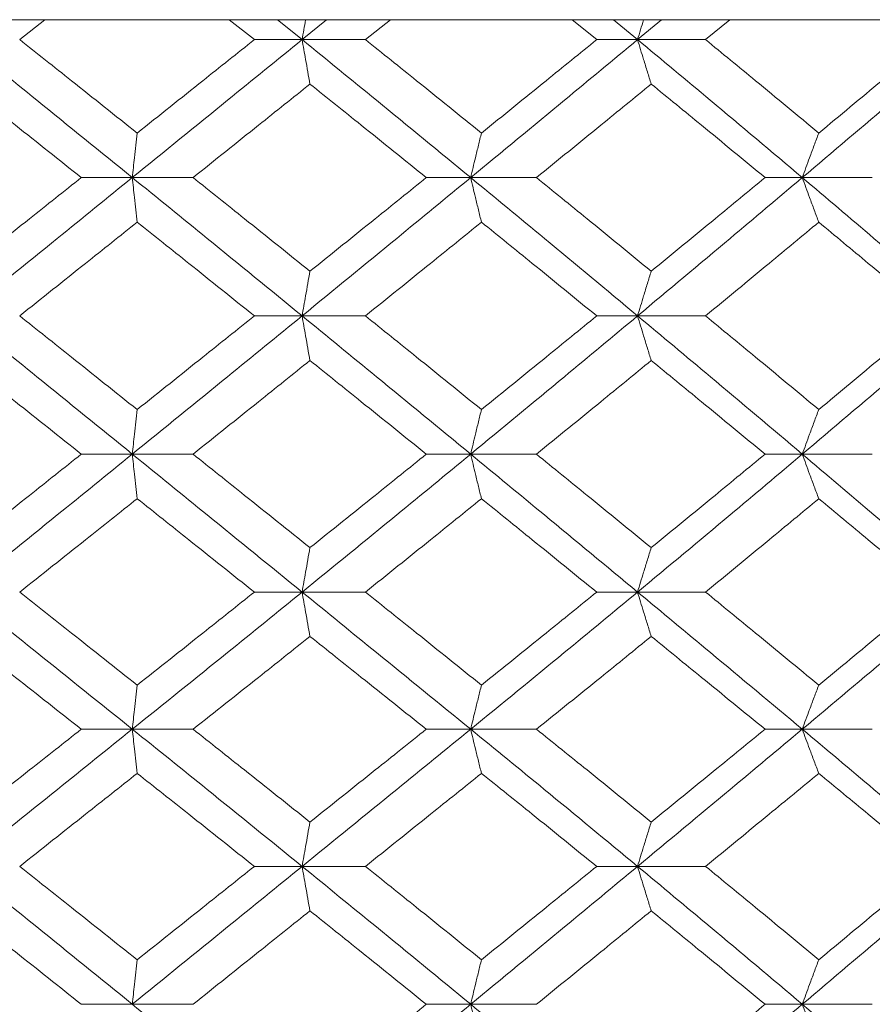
# Model space of a CAD drawing. Header units: inches. Extents: x -4.1 to 22.6, y -10.2 to 17.8.
# Tile 86 of 142: x 12.544 to 12.921, y -0.143 to 0.292. Entities that reach past the tile are written whole.
import ezdxf

# ---------------------------------------------------------------- set-up
doc = ezdxf.new("R2010")
doc.units = ezdxf.units.IN
doc.header["$MEASUREMENT"] = 0

msp = doc.modelspace()

# ---------------------------------------------------------------- linework, layer by layer
at = {"color": 7, "linetype": 'Continuous', "lineweight": 15}
for p, q in [((13.19724, 0.29188), (11.74002, 0.29188)), ((12.54407, 0.28306), (12.55521, 0.29188)), ((12.6478, 0.28306), (12.63671, 0.29188)), ((12.66891, 0.28306), (12.65802, 0.29188)), ((12.66891, 0.28306), (12.67976, 0.29188)), ((12.6969, 0.28306), (12.70791, 0.29188)), ((12.79912, 0.28306), (12.78822, 0.29188)), ((12.81719, 0.28306), (12.8065, 0.29188)), ((12.81719, 0.28306), (12.8278, 0.29188)), ((12.84724, 0.28306), (12.85799, 0.29188)), ((12.66891, 0.28306), (12.6478, 0.28306)), ((12.66891, 0.28306), (12.6969, 0.28306)), ((12.81719, 0.28306), (12.79912, 0.28306)), ((12.81719, 0.28306), (12.84724, 0.28306)), ((12.59385, 0.2221), (12.5713, 0.2221)), ((12.59385, 0.2221), (12.6207, 0.2221)), ((12.74343, 0.2221), (12.72381, 0.2221)), ((12.74343, 0.2221), (12.77249, 0.2221)), ((12.89, 0.2221), (12.87353, 0.2221)), ((12.89, 0.2221), (12.92095, 0.2221)), ((12.66891, 0.16098), (12.6478, 0.16098)), ((12.66891, 0.16098), (12.6969, 0.16098)), ((12.81719, 0.16098), (12.79912, 0.16098)), ((12.81719, 0.16098), (12.84724, 0.16098)), ((12.59385, 0.09986), (12.5713, 0.09986)), ((12.59385, 0.09986), (12.6207, 0.09986)), ((12.74343, 0.09986), (12.72381, 0.09986)), ((12.74343, 0.09986), (12.77249, 0.09986)), ((12.89, 0.09986), (12.87353, 0.09986)), ((12.89, 0.09986), (12.92095, 0.09986)), ((12.66891, 0.0389), (12.6478, 0.0389)), ((12.66891, 0.0389), (12.6969, 0.0389)), ((12.81719, 0.0389), (12.79912, 0.0389)), ((12.81719, 0.0389), (12.84724, 0.0389)), ((12.59385, -0.02172), (12.5713, -0.02172)), ((12.59385, -0.02172), (12.6207, -0.02172)), ((12.74343, -0.02172), (12.72381, -0.02172)), ((12.74343, -0.02172), (12.77249, -0.02172)), ((12.89, -0.02172), (12.87353, -0.02172)), ((12.89, -0.02172), (12.92095, -0.02172)), ((12.66891, -0.08234), (12.6478, -0.08234)), ((12.66891, -0.08234), (12.6969, -0.08234)), ((12.81719, -0.08234), (12.79912, -0.08234)), ((12.81719, -0.08234), (12.84724, -0.08234)), ((12.59385, -0.1433), (12.5713, -0.1433)), ((12.59385, -0.1433), (12.6207, -0.1433)), ((12.74343, -0.1433), (12.72381, -0.1433)), ((12.74343, -0.1433), (12.77249, -0.1433)), ((12.89, -0.1433), (12.87353, -0.1433)), ((12.89, -0.1433), (12.92095, -0.1433))]:
    msp.add_line(p, q, dxfattribs=at)
for points, knots in [([(12.67045, 0.29188), (12.67045, 0.29185), (12.66993, 0.28894), (12.66942, 0.28599), (12.66891, 0.28306)], [0, 0, 0, 0, 0.010766, 1, 1, 1, 1]), ([(12.81987, 0.29188), (12.81986, 0.29185), (12.81896, 0.28894), (12.81807, 0.28599), (12.81719, 0.28306)], [0, 0, 0, 0, 0.010766, 1, 1, 1, 1]), ([(12.59385, 0.2221), (12.57979, 0.2335), (12.55469, 0.25384), (12.52951, 0.27414), (12.51844, 0.28306)], [0, 0, 0, 0, 0.560458, 1, 1, 1, 1]), ([(12.59602, 0.24179), (12.58633, 0.2495), (12.56904, 0.26327), (12.5517, 0.27702), (12.54407, 0.28306)], [0, 0, 0, 0, 0.560339, 1, 1, 1, 1]), ([(12.59385, 0.2221), (12.60789, 0.2335), (12.63296, 0.25384), (12.65793, 0.27414), (12.66891, 0.28306)], [0, 0, 0, 0, 0.560458, 1, 1, 1, 1]), ([(12.59602, 0.24179), (12.6057, 0.2495), (12.62298, 0.26327), (12.64022, 0.27702), (12.6478, 0.28306)], [0, 0, 0, 0, 0.560339, 1, 1, 1, 1]), ([(12.67238, 0.26343), (12.67206, 0.26523), (12.67141, 0.26884), (12.67025, 0.27537), (12.66942, 0.28014), (12.66891, 0.28306)], [0, 0, 0, 0, 0.279168, 0.558336, 1, 1, 1, 1]), ([(12.74343, 0.2221), (12.72956, 0.2335), (12.70481, 0.25384), (12.67987, 0.27414), (12.66891, 0.28306)], [0, 0, 0, 0, 0.560458, 1, 1, 1, 1]), ([(12.74819, 0.24179), (12.73864, 0.2495), (12.72159, 0.26327), (12.70444, 0.27702), (12.6969, 0.28306)], [0, 0, 0, 0, 0.560339, 1, 1, 1, 1]), ([(12.74343, 0.2221), (12.75726, 0.2335), (12.78193, 0.25384), (12.80643, 0.27414), (12.81719, 0.28306)], [0, 0, 0, 0, 0.560458, 1, 1, 1, 1]), ([(12.74819, 0.24179), (12.75772, 0.2495), (12.77474, 0.26327), (12.79168, 0.27702), (12.79912, 0.28306)], [0, 0, 0, 0, 0.560339, 1, 1, 1, 1]), ([(12.82323, 0.26343), (12.82266, 0.26523), (12.82153, 0.26884), (12.81951, 0.27537), (12.81807, 0.28014), (12.81719, 0.28306)], [0, 0, 0, 0, 0.279168, 0.558336, 1, 1, 1, 1]), ([(12.89, 0.2221), (12.87647, 0.2335), (12.85235, 0.25384), (12.82792, 0.27414), (12.81719, 0.28306)], [0, 0, 0, 0, 0.560458, 1, 1, 1, 1]), ([(12.8973, 0.24179), (12.88798, 0.2495), (12.87137, 0.26327), (12.8546, 0.27702), (12.84724, 0.28306)], [0, 0, 0, 0, 0.560339, 1, 1, 1, 1]), ([(12.89, 0.2221), (12.90346, 0.2335), (12.92748, 0.25384), (12.95122, 0.27414), (12.96165, 0.28306)], [0, 0, 0, 0, 0.560458, 1, 1, 1, 1]), ([(12.8973, 0.24179), (12.90658, 0.2495), (12.92315, 0.26327), (12.93959, 0.27702), (12.94682, 0.28306)], [0, 0, 0, 0, 0.560339, 1, 1, 1, 1]), ([(12.5713, 0.2221), (12.5616, 0.22983), (12.54429, 0.24361), (12.52693, 0.25737), (12.5193, 0.26343)], [0, 0, 0, 0, 0.560274, 1, 1, 1, 1]), ([(12.6207, 0.2221), (12.63036, 0.22983), (12.64761, 0.24361), (12.66482, 0.25737), (12.67238, 0.26343)], [0, 0, 0, 0, 0.560274, 1, 1, 1, 1]), ([(12.72381, 0.2221), (12.71423, 0.22983), (12.69713, 0.24361), (12.67994, 0.25737), (12.67238, 0.26343)], [0, 0, 0, 0, 0.560274, 1, 1, 1, 1]), ([(12.77249, 0.2221), (12.78199, 0.22983), (12.79895, 0.24361), (12.81581, 0.25737), (12.82323, 0.26343)], [0, 0, 0, 0, 0.560274, 1, 1, 1, 1]), ([(12.87353, 0.2221), (12.86417, 0.22983), (12.84747, 0.24361), (12.83063, 0.25737), (12.82323, 0.26343)], [0, 0, 0, 0, 0.5602736, 1, 1, 1, 1]), ([(12.59602, 0.24179), (12.59581, 0.23999), (12.59541, 0.23637), (12.59468, 0.22983), (12.59417, 0.22504), (12.59385, 0.2221)], [0, 0, 0, 0, 0.27887, 0.557739, 1, 1, 1, 1]), ([(12.74819, 0.24179), (12.74774, 0.23999), (12.74685, 0.23637), (12.74526, 0.22983), (12.74413, 0.22504), (12.74343, 0.2221)], [0, 0, 0, 0, 0.27887, 0.557739, 1, 1, 1, 1]), ([(12.8973, 0.24179), (12.89661, 0.23999), (12.89524, 0.23637), (12.89281, 0.22983), (12.89107, 0.22504), (12.89, 0.2221)], [0, 0, 0, 0, 0.27887, 0.557739, 1, 1, 1, 1]), ([(12.51844, 0.16098), (12.53253, 0.1724), (12.5577, 0.19278), (12.5828, 0.21315), (12.59385, 0.2221)], [0, 0, 0, 0, 0.560155, 1, 1, 1, 1]), ([(12.5193, 0.1807), (12.52902, 0.18844), (12.54636, 0.20224), (12.56368, 0.21604), (12.5713, 0.2221)], [0, 0, 0, 0, 0.560136, 1, 1, 1, 1]), ([(12.59602, 0.2024), (12.59581, 0.20421), (12.59541, 0.20782), (12.59468, 0.21437), (12.59417, 0.21916), (12.59385, 0.2221)], [0, 0, 0, 0, 0.278775, 0.557551, 1, 1, 1, 1]), ([(12.66891, 0.16098), (12.65493, 0.1724), (12.62997, 0.19278), (12.60488, 0.21315), (12.59385, 0.2221)], [0, 0, 0, 0, 0.560155, 1, 1, 1, 1]), ([(12.67238, 0.1807), (12.66275, 0.18844), (12.64555, 0.20224), (12.62829, 0.21604), (12.6207, 0.2221)], [0, 0, 0, 0, 0.560136, 1, 1, 1, 1]), ([(12.66891, 0.16098), (12.68287, 0.1724), (12.70778, 0.19278), (12.73254, 0.21315), (12.74343, 0.2221)], [0, 0, 0, 0, 0.560155, 1, 1, 1, 1]), ([(12.67238, 0.1807), (12.682, 0.18844), (12.69918, 0.20224), (12.71629, 0.21604), (12.72381, 0.2221)], [0, 0, 0, 0, 0.560136, 1, 1, 1, 1]), ([(12.74819, 0.2024), (12.74774, 0.20421), (12.74685, 0.20782), (12.74526, 0.21437), (12.74413, 0.21916), (12.74343, 0.2221)], [0, 0, 0, 0, 0.278775, 0.557551, 1, 1, 1, 1]), ([(12.81719, 0.16098), (12.80348, 0.1724), (12.779, 0.19278), (12.75429, 0.21315), (12.74343, 0.2221)], [0, 0, 0, 0, 0.560155, 1, 1, 1, 1]), ([(12.82323, 0.1807), (12.81378, 0.18844), (12.79692, 0.20224), (12.77995, 0.21604), (12.77249, 0.2221)], [0, 0, 0, 0, 0.560136, 1, 1, 1, 1]), ([(12.81719, 0.16098), (12.83085, 0.1724), (12.85524, 0.19278), (12.87938, 0.21315), (12.89, 0.2221)], [0, 0, 0, 0, 0.560155, 1, 1, 1, 1]), ([(12.82323, 0.1807), (12.83265, 0.18844), (12.84947, 0.20224), (12.86618, 0.21604), (12.87353, 0.2221)], [0, 0, 0, 0, 0.5601361, 1, 1, 1, 1]), ([(12.8973, 0.2024), (12.89661, 0.20421), (12.89525, 0.20782), (12.89281, 0.21437), (12.89107, 0.21916), (12.89, 0.2221)], [0, 0, 0, 0, 0.278775, 0.557551, 1, 1, 1, 1]), ([(12.96165, 0.16098), (12.94836, 0.1724), (12.92463, 0.19278), (12.90058, 0.21315), (12.89, 0.2221)], [0, 0, 0, 0, 0.560155, 1, 1, 1, 1]), ([(12.54407, 0.16098), (12.55378, 0.16871), (12.57111, 0.18252), (12.58841, 0.19633), (12.59602, 0.2024)], [0, 0, 0, 0, 0.560071, 1, 1, 1, 1]), ([(12.6478, 0.16098), (12.63815, 0.16871), (12.62091, 0.18252), (12.60362, 0.19633), (12.59602, 0.2024)], [0, 0, 0, 0, 0.560071, 1, 1, 1, 1]), ([(12.6969, 0.16098), (12.7065, 0.16871), (12.72363, 0.18252), (12.74069, 0.19633), (12.74819, 0.2024)], [0, 0, 0, 0, 0.560071, 1, 1, 1, 1]), ([(12.79912, 0.16098), (12.78964, 0.16871), (12.77271, 0.18252), (12.75568, 0.19633), (12.74819, 0.2024)], [0, 0, 0, 0, 0.5600706, 1, 1, 1, 1]), ([(12.84724, 0.16098), (12.85661, 0.16871), (12.87336, 0.18252), (12.88998, 0.19633), (12.8973, 0.2024)], [0, 0, 0, 0, 0.560071, 1, 1, 1, 1]), ([(12.94682, 0.16098), (12.93761, 0.16871), (12.92118, 0.18252), (12.90459, 0.19633), (12.8973, 0.2024)], [0, 0, 0, 0, 0.5600706, 1, 1, 1, 1]), ([(12.67238, 0.1807), (12.67206, 0.1789), (12.67141, 0.17528), (12.67025, 0.16872), (12.66942, 0.16392), (12.66891, 0.16098)], [0, 0, 0, 0, 0.278676, 0.5573521, 1, 1, 1, 1]), ([(12.82323, 0.1807), (12.82266, 0.1789), (12.82153, 0.17528), (12.81952, 0.16872), (12.81808, 0.16392), (12.81719, 0.16098)], [0, 0, 0, 0, 0.278676, 0.557352, 1, 1, 1, 1]), ([(12.59385, 0.09986), (12.57979, 0.11126), (12.55468, 0.13163), (12.52952, 0.15201), (12.51844, 0.16098)], [0, 0, 0, 0, 0.559853, 1, 1, 1, 1]), ([(12.59602, 0.11956), (12.58633, 0.12729), (12.56903, 0.1411), (12.5517, 0.1549), (12.54407, 0.16098)], [0, 0, 0, 0, 0.559933, 1, 1, 1, 1]), ([(12.59385, 0.09986), (12.60789, 0.11126), (12.63297, 0.13163), (12.65793, 0.15201), (12.66891, 0.16098)], [0, 0, 0, 0, 0.559853, 1, 1, 1, 1]), ([(12.59602, 0.11956), (12.6057, 0.12729), (12.62298, 0.1411), (12.64022, 0.1549), (12.6478, 0.16098)], [0, 0, 0, 0, 0.559933, 1, 1, 1, 1]), ([(12.67238, 0.14126), (12.67206, 0.14307), (12.67141, 0.14668), (12.67025, 0.15324), (12.66942, 0.15804), (12.66891, 0.16098)], [0, 0, 0, 0, 0.278676, 0.557352, 1, 1, 1, 1]), ([(12.74343, 0.09986), (12.72956, 0.11126), (12.7048, 0.13163), (12.67988, 0.15201), (12.66891, 0.16098)], [0, 0, 0, 0, 0.559853, 1, 1, 1, 1]), ([(12.74819, 0.11956), (12.73864, 0.12729), (12.72158, 0.1411), (12.70445, 0.1549), (12.6969, 0.16098)], [0, 0, 0, 0, 0.559933, 1, 1, 1, 1]), ([(12.74343, 0.09986), (12.75725, 0.11126), (12.78195, 0.13163), (12.80642, 0.15201), (12.81719, 0.16098)], [0, 0, 0, 0, 0.559853, 1, 1, 1, 1]), ([(12.74819, 0.11956), (12.75772, 0.12729), (12.77475, 0.1411), (12.79167, 0.1549), (12.79912, 0.16098)], [0, 0, 0, 0, 0.559933, 1, 1, 1, 1]), ([(12.82323, 0.14126), (12.82266, 0.14307), (12.82153, 0.14668), (12.81952, 0.15324), (12.81808, 0.15804), (12.81719, 0.16098)], [0, 0, 0, 0, 0.278676, 0.557352, 1, 1, 1, 1]), ([(12.89, 0.09986), (12.87648, 0.11126), (12.85233, 0.13163), (12.82793, 0.15201), (12.81719, 0.16098)], [0, 0, 0, 0, 0.559853, 1, 1, 1, 1]), ([(12.8973, 0.11956), (12.88799, 0.12729), (12.87136, 0.1411), (12.85461, 0.1549), (12.84724, 0.16098)], [0, 0, 0, 0, 0.559933, 1, 1, 1, 1]), ([(12.89, 0.09986), (12.90346, 0.11126), (12.9275, 0.13163), (12.95121, 0.15201), (12.96165, 0.16098)], [0, 0, 0, 0, 0.559853, 1, 1, 1, 1]), ([(12.8973, 0.11956), (12.90658, 0.12729), (12.92316, 0.1411), (12.93959, 0.1549), (12.94682, 0.16098)], [0, 0, 0, 0, 0.559933, 1, 1, 1, 1]), ([(12.5713, 0.09986), (12.5616, 0.10758), (12.54428, 0.12138), (12.52694, 0.13518), (12.5193, 0.14126)], [0, 0, 0, 0, 0.559868, 1, 1, 1, 1]), ([(12.6207, 0.09986), (12.63036, 0.10758), (12.64762, 0.12138), (12.66481, 0.13518), (12.67238, 0.14126)], [0, 0, 0, 0, 0.5598675, 1, 1, 1, 1]), ([(12.72381, 0.09986), (12.71423, 0.10758), (12.69712, 0.12138), (12.67994, 0.13518), (12.67238, 0.14126)], [0, 0, 0, 0, 0.559868, 1, 1, 1, 1]), ([(12.77249, 0.09986), (12.78199, 0.10758), (12.79895, 0.12138), (12.81581, 0.13518), (12.82323, 0.14126)], [0, 0, 0, 0, 0.5598675, 1, 1, 1, 1]), ([(12.87353, 0.09986), (12.86417, 0.10758), (12.84746, 0.12138), (12.83063, 0.13518), (12.82323, 0.14126)], [0, 0, 0, 0, 0.559868, 1, 1, 1, 1]), ([(12.59602, 0.11956), (12.59581, 0.11775), (12.59541, 0.11414), (12.59468, 0.10759), (12.59417, 0.1028), (12.59385, 0.09986)], [0, 0, 0, 0, 0.278775, 0.557551, 1, 1, 1, 1]), ([(12.74819, 0.11956), (12.74774, 0.11775), (12.74685, 0.11414), (12.74526, 0.10759), (12.74413, 0.1028), (12.74343, 0.09986)], [0, 0, 0, 0, 0.278775, 0.557551, 1, 1, 1, 1]), ([(12.8973, 0.11956), (12.89661, 0.11775), (12.89525, 0.11414), (12.89281, 0.10759), (12.89107, 0.1028), (12.89, 0.09986)], [0, 0, 0, 0, 0.278775, 0.557551, 1, 1, 1, 1]), ([(12.51844, 0.0389), (12.53253, 0.05026), (12.55771, 0.07056), (12.5828, 0.0909), (12.59385, 0.09986)], [0, 0, 0, 0, 0.55955, 1, 1, 1, 1]), ([(12.5193, 0.05853), (12.52902, 0.06624), (12.54637, 0.08001), (12.56368, 0.09379), (12.5713, 0.09986)], [0, 0, 0, 0, 0.55973, 1, 1, 1, 1]), ([(12.59602, 0.08017), (12.59581, 0.08198), (12.59541, 0.08559), (12.59468, 0.09213), (12.59417, 0.09692), (12.59385, 0.09986)], [0, 0, 0, 0, 0.27887, 0.557739, 1, 1, 1, 1]), ([(12.66891, 0.0389), (12.65493, 0.05026), (12.62995, 0.07056), (12.60489, 0.0909), (12.59385, 0.09986)], [0, 0, 0, 0, 0.55955, 1, 1, 1, 1]), ([(12.67238, 0.05853), (12.66275, 0.06624), (12.64554, 0.08001), (12.62829, 0.09379), (12.6207, 0.09986)], [0, 0, 0, 0, 0.55973, 1, 1, 1, 1]), ([(12.66891, 0.0389), (12.68286, 0.05026), (12.7078, 0.07056), (12.73253, 0.0909), (12.74343, 0.09986)], [0, 0, 0, 0, 0.5595503, 1, 1, 1, 1]), ([(12.67238, 0.05853), (12.682, 0.06624), (12.69919, 0.08001), (12.71628, 0.09379), (12.72381, 0.09986)], [0, 0, 0, 0, 0.55973, 1, 1, 1, 1]), ([(12.74819, 0.08017), (12.74774, 0.08198), (12.74685, 0.08559), (12.74526, 0.09213), (12.74413, 0.09692), (12.74343, 0.09986)], [0, 0, 0, 0, 0.27887, 0.557739, 1, 1, 1, 1]), ([(12.81719, 0.0389), (12.80348, 0.05026), (12.77898, 0.07056), (12.7543, 0.0909), (12.74343, 0.09986)], [0, 0, 0, 0, 0.55955, 1, 1, 1, 1]), ([(12.82323, 0.05853), (12.81379, 0.06624), (12.79692, 0.08001), (12.77995, 0.09379), (12.77249, 0.09986)], [0, 0, 0, 0, 0.55973, 1, 1, 1, 1]), ([(12.81719, 0.0389), (12.83085, 0.05026), (12.85526, 0.07056), (12.87938, 0.0909), (12.89, 0.09986)], [0, 0, 0, 0, 0.55955, 1, 1, 1, 1]), ([(12.82323, 0.05853), (12.83265, 0.06624), (12.84948, 0.08001), (12.86617, 0.09379), (12.87353, 0.09986)], [0, 0, 0, 0, 0.55973, 1, 1, 1, 1]), ([(12.8973, 0.08017), (12.89661, 0.08198), (12.89524, 0.08559), (12.89281, 0.09213), (12.89107, 0.09692), (12.89, 0.09986)], [0, 0, 0, 0, 0.27887, 0.557739, 1, 1, 1, 1]), ([(12.96165, 0.0389), (12.94836, 0.05026), (12.92461, 0.07056), (12.90058, 0.0909), (12.89, 0.09986)], [0, 0, 0, 0, 0.55955, 1, 1, 1, 1]), ([(12.54407, 0.0389), (12.55378, 0.0466), (12.57111, 0.06034), (12.5884, 0.07411), (12.59602, 0.08017)], [0, 0, 0, 0, 0.559665, 1, 1, 1, 1]), ([(12.6478, 0.0389), (12.63815, 0.0466), (12.62091, 0.06034), (12.60363, 0.07411), (12.59602, 0.08017)], [0, 0, 0, 0, 0.559665, 1, 1, 1, 1]), ([(12.6969, 0.0389), (12.7065, 0.0466), (12.72364, 0.06034), (12.74068, 0.07411), (12.74819, 0.08017)], [0, 0, 0, 0, 0.559665, 1, 1, 1, 1]), ([(12.79912, 0.0389), (12.78964, 0.0466), (12.7727, 0.06034), (12.75568, 0.07411), (12.74819, 0.08017)], [0, 0, 0, 0, 0.559665, 1, 1, 1, 1]), ([(12.84724, 0.0389), (12.85661, 0.0466), (12.87337, 0.06034), (12.88998, 0.07411), (12.8973, 0.08017)], [0, 0, 0, 0, 0.559665, 1, 1, 1, 1]), ([(12.94682, 0.0389), (12.93762, 0.0466), (12.92117, 0.06034), (12.9046, 0.07411), (12.8973, 0.08017)], [0, 0, 0, 0, 0.559665, 1, 1, 1, 1]), ([(12.67238, 0.05853), (12.67206, 0.05673), (12.67141, 0.05312), (12.67025, 0.0466), (12.66942, 0.04182), (12.66891, 0.0389)], [0, 0, 0, 0, 0.279168, 0.558336, 1, 1, 1, 1]), ([(12.82323, 0.05853), (12.82266, 0.05673), (12.82153, 0.05312), (12.81951, 0.0466), (12.81807, 0.04182), (12.81719, 0.0389)], [0, 0, 0, 0, 0.279168, 0.558336, 1, 1, 1, 1]), ([(12.59385, -0.02172), (12.57979, -0.01044), (12.55466, 0.00974), (12.52952, 0.02998), (12.51844, 0.0389)], [0, 0, 0, 0, 0.559248, 1, 1, 1, 1]), ([(12.59602, -0.00221), (12.58633, 0.00545), (12.56902, 0.01914), (12.5517, 0.03286), (12.54407, 0.0389)], [0, 0, 0, 0, 0.559527, 1, 1, 1, 1]), ([(12.59385, -0.02172), (12.60789, -0.01044), (12.63299, 0.00974), (12.65792, 0.02998), (12.66891, 0.0389)], [0, 0, 0, 0, 0.559248, 1, 1, 1, 1]), ([(12.59602, -0.00221), (12.6057, 0.00545), (12.62299, 0.01914), (12.64022, 0.03286), (12.6478, 0.0389)], [0, 0, 0, 0, 0.559527, 1, 1, 1, 1]), ([(12.67238, 0.0193), (12.67206, 0.0211), (12.67141, 0.0247), (12.67025, 0.03122), (12.66942, 0.03598), (12.66891, 0.0389)], [0, 0, 0, 0, 0.279356, 0.558712, 1, 1, 1, 1]), ([(12.74343, -0.02172), (12.72957, -0.01044), (12.70478, 0.00974), (12.67989, 0.02998), (12.66891, 0.0389)], [0, 0, 0, 0, 0.559248, 1, 1, 1, 1]), ([(12.74819, -0.00221), (12.73864, 0.00545), (12.72157, 0.01914), (12.70445, 0.03286), (12.6969, 0.0389)], [0, 0, 0, 0, 0.559527, 1, 1, 1, 1]), ([(12.74343, -0.02172), (12.75725, -0.01044), (12.78196, 0.00974), (12.80641, 0.02998), (12.81719, 0.0389)], [0, 0, 0, 0, 0.559248, 1, 1, 1, 1]), ([(12.74819, -0.00221), (12.75772, 0.00545), (12.77475, 0.01914), (12.79167, 0.03286), (12.79912, 0.0389)], [0, 0, 0, 0, 0.559527, 1, 1, 1, 1]), ([(12.82323, 0.0193), (12.82266, 0.0211), (12.82153, 0.0247), (12.81951, 0.03122), (12.81807, 0.03598), (12.81719, 0.0389)], [0, 0, 0, 0, 0.279356, 0.558712, 1, 1, 1, 1]), ([(12.89, -0.02172), (12.87648, -0.01044), (12.85232, 0.00974), (12.82794, 0.02998), (12.81719, 0.0389)], [0, 0, 0, 0, 0.559248, 1, 1, 1, 1]), ([(12.8973, -0.00221), (12.88799, 0.00545), (12.87135, 0.01914), (12.85461, 0.03286), (12.84724, 0.0389)], [0, 0, 0, 0, 0.559527, 1, 1, 1, 1]), ([(12.89, -0.02172), (12.90345, -0.01044), (12.92751, 0.00974), (12.95121, 0.02998), (12.96165, 0.0389)], [0, 0, 0, 0, 0.559248, 1, 1, 1, 1]), ([(12.8973, -0.00221), (12.90658, 0.00545), (12.92316, 0.01914), (12.93959, 0.03286), (12.94682, 0.0389)], [0, 0, 0, 0, 0.559527, 1, 1, 1, 1]), ([(12.5713, -0.02172), (12.56161, -0.01408), (12.54427, -0.00042), (12.52694, 0.01327), (12.5193, 0.0193)], [0, 0, 0, 0, 0.559462, 1, 1, 1, 1]), ([(12.6207, -0.02172), (12.63036, -0.01408), (12.64763, -0.00042), (12.66481, 0.01327), (12.67238, 0.0193)], [0, 0, 0, 0, 0.559462, 1, 1, 1, 1]), ([(12.72381, -0.02172), (12.71423, -0.01408), (12.69711, -0.00042), (12.67995, 0.01327), (12.67238, 0.0193)], [0, 0, 0, 0, 0.559462, 1, 1, 1, 1]), ([(12.77249, -0.02172), (12.78198, -0.01408), (12.79896, -0.00042), (12.81581, 0.01327), (12.82323, 0.0193)], [0, 0, 0, 0, 0.559462, 1, 1, 1, 1]), ([(12.87353, -0.02172), (12.86417, -0.01408), (12.84745, -0.00042), (12.83064, 0.01327), (12.82323, 0.0193)], [0, 0, 0, 0, 0.559462, 1, 1, 1, 1]), ([(12.59602, -0.00221), (12.59581, -0.00401), (12.59541, -0.0076), (12.59468, -0.01409), (12.59416, -0.01882), (12.59385, -0.02172)], [0, 0, 0, 0, 0.279852, 0.559705, 1, 1, 1, 1]), ([(12.74819, -0.00221), (12.74774, -0.00401), (12.74685, -0.0076), (12.74526, -0.01409), (12.74412, -0.01882), (12.74343, -0.02172)], [0, 0, 0, 0, 0.279852, 0.559705, 1, 1, 1, 1]), ([(12.8973, -0.00221), (12.89661, -0.00401), (12.89524, -0.0076), (12.8928, -0.01409), (12.89106, -0.01882), (12.89, -0.02172)], [0, 0, 0, 0, 0.2798524, 0.5597049, 1, 1, 1, 1]), ([(12.51844, -0.08234), (12.53254, -0.07099), (12.55768, -0.05075), (12.58281, -0.03058), (12.59385, -0.02172)], [0, 0, 0, 0, 0.560759, 1, 1, 1, 1]), ([(12.5193, -0.06274), (12.52902, -0.05507), (12.54635, -0.04138), (12.56369, -0.02772), (12.5713, -0.02172)], [0, 0, 0, 0, 0.5605414, 1, 1, 1, 1]), ([(12.59602, -0.04123), (12.59581, -0.03943), (12.59541, -0.03583), (12.59468, -0.02935), (12.59416, -0.02461), (12.59385, -0.02172)], [0, 0, 0, 0, 0.279852, 0.559705, 1, 1, 1, 1]), ([(12.66891, -0.08234), (12.65493, -0.07099), (12.62998, -0.05075), (12.60488, -0.03058), (12.59385, -0.02172)], [0, 0, 0, 0, 0.560759, 1, 1, 1, 1]), ([(12.67238, -0.06274), (12.66275, -0.05507), (12.64556, -0.04138), (12.62829, -0.02772), (12.6207, -0.02172)], [0, 0, 0, 0, 0.560541, 1, 1, 1, 1]), ([(12.66891, -0.08234), (12.68287, -0.07099), (12.70776, -0.05075), (12.73254, -0.03058), (12.74343, -0.02172)], [0, 0, 0, 0, 0.5607593, 1, 1, 1, 1]), ([(12.67238, -0.06274), (12.68201, -0.05507), (12.69917, -0.04138), (12.71629, -0.02772), (12.72381, -0.02172)], [0, 0, 0, 0, 0.5605414, 1, 1, 1, 1]), ([(12.74819, -0.04123), (12.74774, -0.03943), (12.74685, -0.03583), (12.74526, -0.02935), (12.74412, -0.02461), (12.74343, -0.02172)], [0, 0, 0, 0, 0.279852, 0.559705, 1, 1, 1, 1]), ([(12.81719, -0.08234), (12.80347, -0.07099), (12.77901, -0.05075), (12.75429, -0.03058), (12.74343, -0.02172)], [0, 0, 0, 0, 0.5607593, 1, 1, 1, 1]), ([(12.82323, -0.06274), (12.81378, -0.05507), (12.79693, -0.04138), (12.77995, -0.02772), (12.77249, -0.02172)], [0, 0, 0, 0, 0.560541, 1, 1, 1, 1]), ([(12.81719, -0.08234), (12.83086, -0.07099), (12.85523, -0.05075), (12.87939, -0.03058), (12.89, -0.02172)], [0, 0, 0, 0, 0.560759, 1, 1, 1, 1]), ([(12.82323, -0.06274), (12.83265, -0.05507), (12.84946, -0.04138), (12.86618, -0.02772), (12.87353, -0.02172)], [0, 0, 0, 0, 0.560541, 1, 1, 1, 1]), ([(12.8973, -0.04123), (12.89661, -0.03943), (12.89524, -0.03583), (12.8928, -0.02935), (12.89106, -0.02461), (12.89, -0.02172)], [0, 0, 0, 0, 0.279852, 0.559705, 1, 1, 1, 1]), ([(12.96165, -0.08234), (12.94835, -0.07099), (12.92464, -0.05075), (12.90057, -0.03058), (12.89, -0.02172)], [0, 0, 0, 0, 0.560759, 1, 1, 1, 1]), ([(12.54407, -0.08234), (12.55378, -0.07465), (12.5711, -0.06093), (12.58841, -0.04724), (12.59602, -0.04123)], [0, 0, 0, 0, 0.560476, 1, 1, 1, 1]), ([(12.6478, -0.08234), (12.63815, -0.07465), (12.62092, -0.06093), (12.60362, -0.04724), (12.59602, -0.04123)], [0, 0, 0, 0, 0.560476, 1, 1, 1, 1]), ([(12.6969, -0.08234), (12.7065, -0.07465), (12.72362, -0.06093), (12.74069, -0.04724), (12.74819, -0.04123)], [0, 0, 0, 0, 0.560476, 1, 1, 1, 1]), ([(12.79912, -0.08234), (12.78964, -0.07465), (12.77272, -0.06093), (12.75568, -0.04724), (12.74819, -0.04123)], [0, 0, 0, 0, 0.5604762, 1, 1, 1, 1]), ([(12.84724, -0.08234), (12.85662, -0.07465), (12.87336, -0.06093), (12.88999, -0.04724), (12.8973, -0.04123)], [0, 0, 0, 0, 0.560476, 1, 1, 1, 1]), ([(12.94682, -0.08234), (12.93761, -0.07465), (12.92118, -0.06093), (12.90459, -0.04724), (12.8973, -0.04123)], [0, 0, 0, 0, 0.560476, 1, 1, 1, 1]), ([(12.67238, -0.06274), (12.67206, -0.06454), (12.67141, -0.06814), (12.67025, -0.07466), (12.66942, -0.07942), (12.66891, -0.08234)], [0, 0, 0, 0, 0.279356, 0.558712, 1, 1, 1, 1]), ([(12.82323, -0.06274), (12.82266, -0.06454), (12.82153, -0.06814), (12.81951, -0.07466), (12.81807, -0.07942), (12.81719, -0.08234)], [0, 0, 0, 0, 0.279356, 0.5587121, 1, 1, 1, 1]), ([(12.59385, -0.1433), (12.57979, -0.1319), (12.55469, -0.11156), (12.52951, -0.09126), (12.51844, -0.08234)], [0, 0, 0, 0, 0.560458, 1, 1, 1, 1]), ([(12.59602, -0.12361), (12.58633, -0.1159), (12.56904, -0.10213), (12.5517, -0.08838), (12.54407, -0.08234)], [0, 0, 0, 0, 0.560339, 1, 1, 1, 1]), ([(12.59385, -0.1433), (12.60789, -0.1319), (12.63296, -0.11156), (12.65793, -0.09126), (12.66891, -0.08234)], [0, 0, 0, 0, 0.560458, 1, 1, 1, 1]), ([(12.59602, -0.12361), (12.6057, -0.1159), (12.62298, -0.10213), (12.64022, -0.08838), (12.6478, -0.08234)], [0, 0, 0, 0, 0.560339, 1, 1, 1, 1]), ([(12.67238, -0.10197), (12.67206, -0.10017), (12.67141, -0.09656), (12.67025, -0.09003), (12.66942, -0.08526), (12.66891, -0.08234)], [0, 0, 0, 0, 0.279168, 0.558336, 1, 1, 1, 1]), ([(12.74343, -0.1433), (12.72956, -0.1319), (12.70481, -0.11156), (12.67987, -0.09126), (12.66891, -0.08234)], [0, 0, 0, 0, 0.560458, 1, 1, 1, 1]), ([(12.74819, -0.12361), (12.73864, -0.1159), (12.72159, -0.10213), (12.70444, -0.08838), (12.6969, -0.08234)], [0, 0, 0, 0, 0.560339, 1, 1, 1, 1]), ([(12.74343, -0.1433), (12.75726, -0.1319), (12.78193, -0.11156), (12.80643, -0.09126), (12.81719, -0.08234)], [0, 0, 0, 0, 0.560458, 1, 1, 1, 1]), ([(12.74819, -0.12361), (12.75772, -0.1159), (12.77474, -0.10213), (12.79168, -0.08838), (12.79912, -0.08234)], [0, 0, 0, 0, 0.560339, 1, 1, 1, 1]), ([(12.82323, -0.10197), (12.82266, -0.10017), (12.82153, -0.09656), (12.81951, -0.09003), (12.81807, -0.08526), (12.81719, -0.08234)], [0, 0, 0, 0, 0.279168, 0.558336, 1, 1, 1, 1]), ([(12.89, -0.1433), (12.87647, -0.1319), (12.85235, -0.11156), (12.82792, -0.09126), (12.81719, -0.08234)], [0, 0, 0, 0, 0.560458, 1, 1, 1, 1]), ([(12.8973, -0.12361), (12.88798, -0.1159), (12.87137, -0.10213), (12.8546, -0.08838), (12.84724, -0.08234)], [0, 0, 0, 0, 0.560339, 1, 1, 1, 1]), ([(12.89, -0.1433), (12.90346, -0.1319), (12.92748, -0.11156), (12.95122, -0.09126), (12.96165, -0.08234)], [0, 0, 0, 0, 0.560458, 1, 1, 1, 1]), ([(12.8973, -0.12361), (12.90658, -0.1159), (12.92315, -0.10213), (12.93959, -0.08838), (12.94682, -0.08234)], [0, 0, 0, 0, 0.560339, 1, 1, 1, 1]), ([(12.5713, -0.1433), (12.5616, -0.13557), (12.54429, -0.12179), (12.52693, -0.10803), (12.5193, -0.10197)], [0, 0, 0, 0, 0.560274, 1, 1, 1, 1]), ([(12.6207, -0.1433), (12.63036, -0.13557), (12.64761, -0.12179), (12.66482, -0.10803), (12.67238, -0.10197)], [0, 0, 0, 0, 0.560274, 1, 1, 1, 1]), ([(12.72381, -0.1433), (12.71423, -0.13557), (12.69713, -0.12179), (12.67994, -0.10803), (12.67238, -0.10197)], [0, 0, 0, 0, 0.560274, 1, 1, 1, 1]), ([(12.77249, -0.1433), (12.78199, -0.13557), (12.79895, -0.12179), (12.81581, -0.10803), (12.82323, -0.10197)], [0, 0, 0, 0, 0.560274, 1, 1, 1, 1]), ([(12.87353, -0.1433), (12.86417, -0.13557), (12.84747, -0.12179), (12.83063, -0.10803), (12.82323, -0.10197)], [0, 0, 0, 0, 0.560274, 1, 1, 1, 1]), ([(12.59602, -0.12361), (12.59581, -0.12541), (12.59541, -0.12903), (12.59468, -0.13557), (12.59417, -0.14036), (12.59385, -0.1433)], [0, 0, 0, 0, 0.27887, 0.557739, 1, 1, 1, 1]), ([(12.74819, -0.12361), (12.74774, -0.12541), (12.74685, -0.12903), (12.74526, -0.13557), (12.74413, -0.14036), (12.74343, -0.1433)], [0, 0, 0, 0, 0.27887, 0.557739, 1, 1, 1, 1]), ([(12.8973, -0.12361), (12.89661, -0.12541), (12.89524, -0.12903), (12.89281, -0.13557), (12.89107, -0.14036), (12.89, -0.1433)], [0, 0, 0, 0, 0.27887, 0.557739, 1, 1, 1, 1]), ([(12.66891, -0.20442), (12.65493, -0.193), (12.62997, -0.17262), (12.60488, -0.15225), (12.59385, -0.1433)], [0, 0, 0, 0, 0.560155, 1, 1, 1, 1]), ([(12.66891, -0.20442), (12.68287, -0.193), (12.70778, -0.17262), (12.73254, -0.15225), (12.74343, -0.1433)], [0, 0, 0, 0, 0.560155, 1, 1, 1, 1]), ([(12.67238, -0.1847), (12.682, -0.17696), (12.69918, -0.16316), (12.71629, -0.14936), (12.72381, -0.1433)], [0, 0, 0, 0, 0.560136, 1, 1, 1, 1]), ([(12.74819, -0.163), (12.74774, -0.16119), (12.74685, -0.15758), (12.74526, -0.15103), (12.74413, -0.14624), (12.74343, -0.1433)], [0, 0, 0, 0, 0.2787754, 0.5575509, 1, 1, 1, 1]), ([(12.81719, -0.20442), (12.80348, -0.193), (12.779, -0.17262), (12.75429, -0.15225), (12.74343, -0.1433)], [0, 0, 0, 0, 0.560155, 1, 1, 1, 1]), ([(12.81719, -0.20442), (12.83085, -0.193), (12.85524, -0.17262), (12.87938, -0.15225), (12.89, -0.1433)], [0, 0, 0, 0, 0.560155, 1, 1, 1, 1]), ([(12.82323, -0.1847), (12.83265, -0.17696), (12.84947, -0.16316), (12.86618, -0.14936), (12.87353, -0.1433)], [0, 0, 0, 0, 0.560136, 1, 1, 1, 1]), ([(12.8973, -0.163), (12.89661, -0.16119), (12.89525, -0.15758), (12.89281, -0.15103), (12.89107, -0.14624), (12.89, -0.1433)], [0, 0, 0, 0, 0.2787754, 0.5575509, 1, 1, 1, 1]), ([(12.96165, -0.20442), (12.94836, -0.193), (12.92463, -0.17262), (12.90058, -0.15225), (12.89, -0.1433)], [0, 0, 0, 0, 0.560155, 1, 1, 1, 1])]:
    msp.add_open_spline(points, degree=3, knots=knots, dxfattribs=at)

doc.saveas('drawing.dxf')
